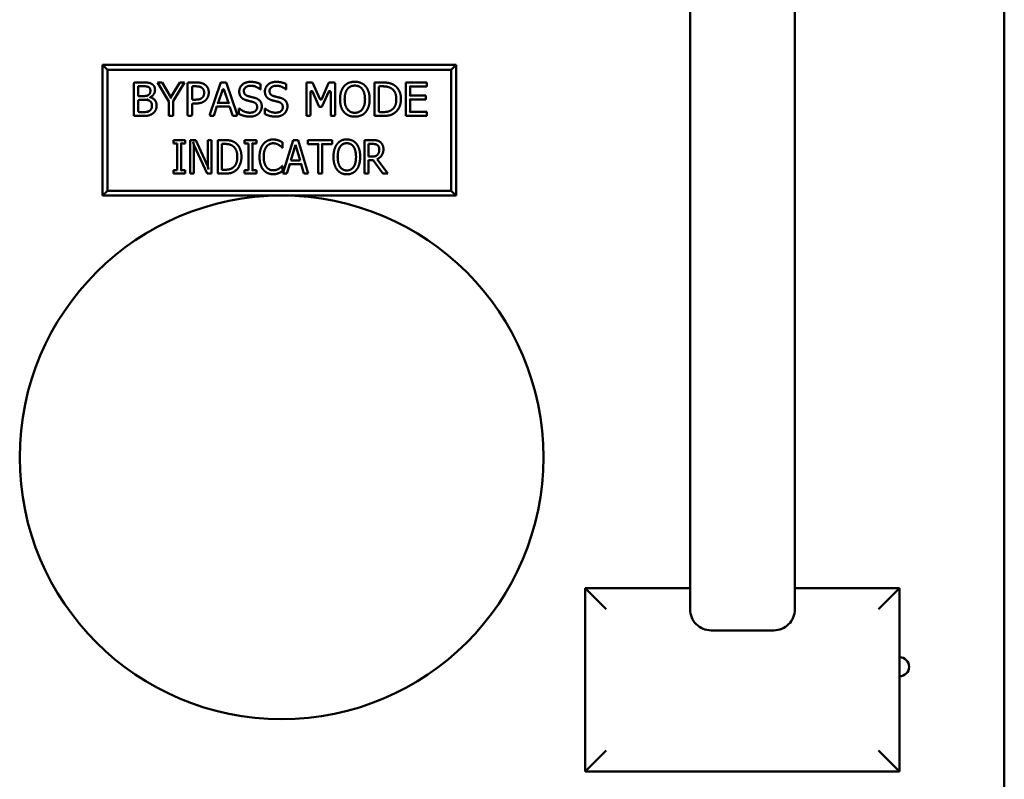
# Model space of a CAD drawing. Header units: inches. Extents: x 0 to 102, y 2 to 64.
# Tile 16 of 18: x 73.13 to 77.83, y 49.73 to 53.36. Entities that reach past the tile are written whole.
import ezdxf

# ---------------------------------------------------------------- set-up
doc = ezdxf.new("R2010")
doc.units = ezdxf.units.IN
doc.header["$LTSCALE"] = 3
doc.header["$MEASUREMENT"] = 0
doc.layers.add('Visible (ANSI)', color=7, linetype='Continuous', lineweight=50)

msp = doc.modelspace()

# ---------------------------------------------------------------- linework, layer by layer
at = {"layer": 'Visible (ANSI)'}
for p, q in [((77.8326, 56.5158), (77.8326, 17.5158)), ((76.3326, 53.4502), (76.3326, 51.8314)), ((76.8326, 51.8314), (76.8326, 53.4502)), ((75.2159, 53.1408), (73.5284, 53.1408)), ((73.5518, 53.1173), (73.5284, 53.1408)), ((73.5284, 53.1408), (73.5284, 52.5158)), ((73.5518, 53.1173), (75.1924, 53.1173)), ((73.5518, 52.5392), (73.5518, 53.1173)), ((75.1924, 53.1173), (75.2159, 53.1408)), ((75.1924, 53.1173), (75.1924, 52.5392)), ((75.2159, 52.5158), (75.2159, 53.1408)), ((73.6775, 52.8962), (73.6775, 53.0512)), ((73.6825, 53.0562), (73.7199, 53.0562)), ((73.7192, 53.0381), (73.6988, 53.0381)), ((73.6988, 53.0381), (73.6988, 52.9913)), ((73.7605, 53.0471), (73.7619, 53.0497)), ((73.7951, 53.0532), (73.7898, 53.0562)), ((73.8439, 52.9648), (73.7898, 53.0562)), ((73.7898, 53.0562), (73.8134, 53.0562)), ((73.8117, 53.0532), (73.8134, 53.0562)), ((73.8134, 53.0562), (73.8546, 52.9858)), ((73.8546, 52.9858), (73.8967, 53.0562)), ((73.9192, 53.0562), (73.8652, 52.967)), ((73.8984, 53.0532), (73.8967, 53.0562)), ((73.8967, 53.0562), (73.9192, 53.0562)), ((73.9139, 53.0532), (73.9192, 53.0562)), ((73.934, 52.9012), (73.934, 53.0512)), ((73.939, 53.0562), (73.9742, 53.0562)), ((73.9553, 53.0328), (73.9553, 52.979)), ((73.9729, 53.0378), (73.9603, 53.0378)), ((74.0403, 52.9028), (74.0909, 53.0528)), ((74.0999, 53.02), (74.08, 52.9591)), ((74.0956, 53.0562), (74.1147, 53.0562)), ((74.1294, 52.9591), (74.1094, 53.02)), ((74.1194, 53.0528), (74.17, 52.9028)), ((74.282, 53.0233), (74.2805, 53.0233)), ((74.282, 53.0487), (74.282, 53.0233)), ((74.4045, 53.0233), (74.403, 53.0233)), ((74.4045, 53.0487), (74.4045, 53.0233)), ((74.5011, 53.0562), (74.5302, 53.0562)), ((74.5011, 52.8962), (74.5011, 53.0562)), ((74.5302, 53.0562), (74.5655, 52.9775)), ((74.5746, 52.9776), (74.6074, 53.0532)), ((74.612, 53.0562), (74.6333, 53.0562)), ((74.6383, 53.0512), (74.6383, 52.9012)), ((74.8294, 53.0532), (74.8264, 53.0562)), ((74.8264, 52.8962), (74.8264, 53.0562)), ((74.8264, 53.0562), (74.8629, 53.0562)), ((74.8477, 53.0328), (74.8477, 52.9196)), ((74.8639, 53.0378), (74.8527, 53.0378)), ((74.9787, 53.0532), (74.9757, 53.0562)), ((74.9757, 52.8962), (74.9757, 53.0562)), ((74.9757, 53.0562), (75.0758, 53.0562)), ((74.9939, 53.0403), (74.9969, 53.0373)), ((75.0758, 53.0373), (74.9969, 53.0373)), ((74.9969, 53.0373), (74.9969, 52.9935)), ((75.0728, 53.0532), (75.0758, 53.0562)), ((75.0728, 53.0403), (75.0758, 53.0373)), ((75.0758, 53.0562), (75.0758, 53.0373)), ((73.6988, 52.9913), (73.7229, 52.9913)), ((73.7229, 52.9735), (73.7038, 52.9735)), ((73.7509, 52.9694), (73.7387, 52.9759)), ((73.7531, 52.9878), (73.7561, 52.986)), ((73.7531, 52.9829), (73.7561, 52.9852)), ((73.7561, 52.986), (73.7561, 52.9852)), ((73.8546, 52.9799), (73.8546, 52.9858)), ((73.9603, 52.974), (73.9698, 52.974)), ((74.521, 53.0103), (74.521, 52.9012)), ((74.561, 52.9433), (74.5305, 53.0124)), ((74.6075, 53.0126), (74.5766, 52.9433)), ((74.617, 52.9012), (74.617, 53.0105)), ((74.9939, 52.9905), (74.9969, 52.9935)), ((74.9939, 52.9775), (74.9969, 52.9745)), ((74.9969, 52.9935), (75.0705, 52.9935)), ((75.0705, 52.9745), (74.9969, 52.9745)), ((74.9969, 52.9745), (74.9969, 52.9152)), ((75.0675, 52.9905), (75.0705, 52.9935)), ((75.0675, 52.9775), (75.0705, 52.9745)), ((75.0705, 52.9935), (75.0705, 52.9745)), ((73.6988, 52.9685), (73.6988, 52.9194)), ((73.8469, 52.9656), (73.8439, 52.9648)), ((73.8439, 52.8962), (73.8439, 52.9648)), ((73.8622, 52.9679), (73.8652, 52.967)), ((73.8652, 52.967), (73.8652, 52.8962)), ((73.9553, 52.9509), (73.9553, 52.9012)), ((73.9733, 52.9559), (73.9603, 52.9559)), ((74.0742, 52.941), (74.0596, 52.8962)), ((74.072, 52.944), (74.0742, 52.941)), ((74.1316, 52.941), (74.0742, 52.941)), ((74.0759, 52.9561), (74.08, 52.9591)), ((74.08, 52.9591), (74.1294, 52.9591)), ((74.1335, 52.9561), (74.1294, 52.9591)), ((74.1486, 52.8997), (74.1364, 52.9375)), ((74.1794, 52.9058), (74.1794, 52.9325)), ((74.1794, 52.9325), (74.181, 52.9325)), ((74.302, 52.9058), (74.302, 52.9325)), ((74.302, 52.9325), (74.3035, 52.9325)), ((74.5721, 52.9403), (74.5656, 52.9403)), ((73.6805, 52.8992), (73.6775, 52.8962)), ((73.7234, 52.8962), (73.6775, 52.8962)), ((73.7038, 52.9144), (73.716, 52.9144)), ((73.7414, 52.9133), (73.7523, 52.9211)), ((73.8469, 52.8992), (73.8439, 52.8962)), ((73.8652, 52.8962), (73.8439, 52.8962)), ((73.8622, 52.8992), (73.8652, 52.8962)), ((73.9503, 52.8962), (73.939, 52.8962)), ((74.0596, 52.8962), (74.0451, 52.8962)), ((74.0575, 52.8992), (74.0596, 52.8962)), ((74.1652, 52.8962), (74.1534, 52.8962)), ((74.516, 52.8962), (74.5011, 52.8962)), ((74.6333, 52.8962), (74.622, 52.8962)), ((74.8294, 52.8992), (74.8264, 52.8962)), ((74.8633, 52.8962), (74.8264, 52.8962)), ((74.8527, 52.9146), (74.8639, 52.9146)), ((74.9787, 52.8992), (74.9757, 52.8962)), ((75.0758, 52.8962), (74.9757, 52.8962)), ((74.9939, 52.9122), (74.9969, 52.9152)), ((74.9969, 52.9152), (75.0758, 52.9152)), ((75.0728, 52.9122), (75.0758, 52.9152)), ((75.0728, 52.8992), (75.0758, 52.8962)), ((75.0758, 52.9152), (75.0758, 52.8962)), ((73.8662, 52.781), (73.9222, 52.781)), ((73.8662, 52.7647), (73.8662, 52.781)), ((73.8846, 52.7647), (73.8662, 52.7647)), ((73.8846, 52.6373), (73.8846, 52.7647)), ((73.9008, 52.7677), (73.9038, 52.7647)), ((73.9222, 52.7647), (73.9038, 52.7647)), ((73.9038, 52.7647), (73.9038, 52.6373)), ((73.9192, 52.7677), (73.9222, 52.7647)), ((73.9222, 52.781), (73.9222, 52.7647)), ((73.9487, 52.778), (73.9457, 52.781)), ((73.9457, 52.621), (73.9457, 52.781)), ((73.9457, 52.781), (73.9728, 52.781)), ((73.9606, 52.7727), (73.9636, 52.759)), ((74.027, 52.621), (73.9636, 52.759)), ((73.9636, 52.759), (73.9636, 52.621)), ((73.9708, 52.778), (73.9728, 52.781)), ((73.9728, 52.781), (74.0306, 52.6543)), ((74.0336, 52.778), (74.0306, 52.781)), ((74.0306, 52.781), (74.0485, 52.781)), ((74.0306, 52.6543), (74.0306, 52.781)), ((74.0455, 52.778), (74.0485, 52.781)), ((74.0485, 52.781), (74.0485, 52.621)), ((74.0808, 52.778), (74.0778, 52.781)), ((74.0778, 52.621), (74.0778, 52.781)), ((74.0778, 52.781), (74.1105, 52.781)), ((74.1115, 52.7626), (74.097, 52.7626)), ((74.097, 52.7626), (74.097, 52.6394)), ((74.2063, 52.781), (74.2623, 52.781)), ((74.2063, 52.7647), (74.2063, 52.781)), ((74.2247, 52.7647), (74.2063, 52.7647)), ((74.2247, 52.6373), (74.2247, 52.7647)), ((74.2409, 52.7677), (74.2439, 52.7647)), ((74.2623, 52.7647), (74.2439, 52.7647)), ((74.2439, 52.7647), (74.2439, 52.6373)), ((74.2593, 52.7677), (74.2623, 52.7647)), ((74.2623, 52.781), (74.2623, 52.7647)), ((74.3078, 52.751), (74.3101, 52.7492)), ((74.3868, 52.7447), (74.3852, 52.7447)), ((74.3868, 52.7704), (74.3868, 52.7447)), ((74.3891, 52.621), (74.4376, 52.781)), ((74.4489, 52.7591), (74.4268, 52.6839)), ((74.4398, 52.778), (74.4376, 52.781)), ((74.4376, 52.781), (74.4611, 52.781)), ((74.4711, 52.6839), (74.4489, 52.7591)), ((74.4588, 52.778), (74.4611, 52.781)), ((74.4611, 52.781), (74.5096, 52.621)), ((74.5115, 52.778), (74.5085, 52.781)), ((74.5085, 52.7621), (74.5085, 52.781)), ((74.5085, 52.781), (74.6244, 52.781)), ((74.5115, 52.7651), (74.5085, 52.7621)), ((74.5569, 52.7621), (74.5085, 52.7621)), ((74.5599, 52.7651), (74.5569, 52.7621)), ((74.5569, 52.621), (74.5569, 52.7621)), ((74.5731, 52.7651), (74.5761, 52.7621)), ((74.6244, 52.7621), (74.5761, 52.7621)), ((74.5761, 52.7621), (74.5761, 52.621)), ((74.6214, 52.778), (74.6244, 52.781)), ((74.6214, 52.7651), (74.6244, 52.7621)), ((74.6244, 52.781), (74.6244, 52.7621)), ((74.7789, 52.621), (74.7789, 52.781)), ((74.7789, 52.781), (74.8159, 52.781)), ((74.817, 52.7626), (74.7981, 52.7626)), ((74.7981, 52.7626), (74.7981, 52.7024)), ((74.7981, 52.7024), (74.8149, 52.7024)), ((74.839, 52.6906), (74.8902, 52.621)), ((74.0336, 52.6405), (74.0306, 52.6543)), ((74.3716, 52.6419), (74.37, 52.6445)), ((74.3853, 52.6573), (74.3868, 52.6573)), ((74.3858, 52.6563), (74.3868, 52.6573)), ((74.3868, 52.6573), (74.3868, 52.6319)), ((74.4215, 52.6657), (74.4084, 52.621)), ((74.4193, 52.6687), (74.4215, 52.6657)), ((74.4764, 52.6657), (74.4215, 52.6657)), ((74.4268, 52.6839), (74.4711, 52.6839)), ((74.4786, 52.6687), (74.4764, 52.6657)), ((74.4893, 52.621), (74.4764, 52.6657)), ((74.8198, 52.6847), (74.7981, 52.6847)), ((74.7981, 52.6847), (74.7981, 52.621)), ((74.8655, 52.621), (74.8198, 52.6847)), ((73.8662, 52.621), (73.8662, 52.6373)), ((73.8662, 52.6373), (73.8846, 52.6373)), ((73.9222, 52.621), (73.8662, 52.621)), ((73.9008, 52.6343), (73.9038, 52.6373)), ((73.9038, 52.6373), (73.9222, 52.6373)), ((73.9192, 52.6343), (73.9222, 52.6373)), ((73.9192, 52.624), (73.9222, 52.621)), ((73.9222, 52.6373), (73.9222, 52.621)), ((73.9487, 52.624), (73.9457, 52.621)), ((73.9636, 52.621), (73.9457, 52.621)), ((73.9606, 52.624), (73.9636, 52.621)), ((74.0289, 52.624), (74.027, 52.621)), ((74.0485, 52.621), (74.027, 52.621)), ((74.0455, 52.624), (74.0485, 52.621)), ((74.0808, 52.624), (74.0778, 52.621)), ((74.1109, 52.621), (74.0778, 52.621)), ((74.097, 52.6394), (74.1115, 52.6394)), ((74.2063, 52.621), (74.2063, 52.6373)), ((74.2063, 52.6373), (74.2247, 52.6373)), ((74.2623, 52.621), (74.2063, 52.621)), ((74.2409, 52.6343), (74.2439, 52.6373)), ((74.2439, 52.6373), (74.2623, 52.6373)), ((74.2593, 52.6343), (74.2623, 52.6373)), ((74.2593, 52.624), (74.2623, 52.621)), ((74.2623, 52.6373), (74.2623, 52.621)), ((74.3666, 52.6256), (74.3676, 52.6228)), ((74.3931, 52.624), (74.3891, 52.621)), ((74.4084, 52.621), (74.3891, 52.621)), ((74.4062, 52.624), (74.4084, 52.621)), ((74.4916, 52.624), (74.4893, 52.621)), ((74.5096, 52.621), (74.4893, 52.621)), ((74.5055, 52.624), (74.5096, 52.621)), ((74.5599, 52.624), (74.5569, 52.621)), ((74.5761, 52.621), (74.5569, 52.621)), ((74.5731, 52.624), (74.5761, 52.621)), ((74.7981, 52.621), (74.7789, 52.621)), ((74.8902, 52.621), (74.8655, 52.621)), ((73.5518, 52.5392), (73.5284, 52.5158)), ((73.5284, 52.5158), (75.2159, 52.5158)), ((75.1924, 52.5392), (73.5518, 52.5392)), ((75.1924, 52.5392), (75.2159, 52.5158)), ((76.3326, 51.8314), (76.3326, 50.6408)), ((76.8326, 50.6408), (76.8326, 51.8314)), ((75.8326, 50.6408), (76.3326, 50.6408)), ((75.8326, 49.7658), (75.8326, 50.6408)), ((75.9326, 50.5408), (75.8326, 50.6408)), ((76.3326, 50.6408), (76.3326, 50.5401)), ((76.8326, 50.6408), (77.3326, 50.6408)), ((76.8326, 50.6408), (76.8326, 50.5401)), ((77.2326, 50.5408), (77.3326, 50.6408)), ((77.3326, 50.6408), (77.3326, 49.7658)), ((76.7326, 50.4394), (76.4326, 50.4394)), ((75.9326, 49.8658), (75.8326, 49.7658)), ((77.2326, 49.8658), (77.3326, 49.7658)), ((77.3326, 49.7658), (75.8326, 49.7658))]:
    msp.add_line(p, q, dxfattribs=at)
msp.add_circle((74.3826, 51.2658), 1.25, dxfattribs=at)
for centre, radius, start, end in [((73.6825, 53.0512), 0.005, 90, 180), ((73.939, 53.0512), 0.005, 90, 180), ((73.9603, 53.0328), 0.005, 90, 180), ((74.0956, 53.0512), 0.005, 90, 161.3703), ((74.1046, 53.0184), 0.005, 18.1979, 161.8911), ((74.1147, 53.0512), 0.005, 18.6297, 90), ((74.612, 53.0512), 0.005, 90, 156.5502), ((74.6333, 53.0512), 0.005, 0, 90), ((74.8527, 53.0328), 0.005, 90, 180), ((73.7038, 52.9685), 0.005, 90, 180), ((73.9603, 52.979), 0.005, 180, 270), ((74.526, 53.0103), 0.005, 23.8079, 180), ((74.57, 52.9795), 0.005, 204.1479, 336.5502), ((74.612, 53.0105), 0.005, 0, 155.9934), ((73.9603, 52.9509), 0.005, 90, 180), ((74.1316, 52.936), 0.005, 17.9854, 90), ((74.5656, 52.9453), 0.005, 203.8079, 270), ((74.5721, 52.9453), 0.005, 270, 335.9934), ((73.7038, 52.9194), 0.005, 180, 270), ((73.939, 52.9012), 0.005, 180, 270), ((73.9503, 52.9012), 0.005, 270, 0), ((74.0451, 52.9012), 0.005, 161.3703, 270), ((74.1534, 52.9012), 0.005, 197.9854, 270), ((74.1652, 52.9012), 0.005, 270, 18.6297), ((74.516, 52.9012), 0.005, 270, 0), ((74.622, 52.9012), 0.005, 180, 270), ((74.6333, 52.9012), 0.005, 270, 0), ((74.8527, 52.9196), 0.005, 180, 270), ((77.3326, 50.2658), 0.0455, 270, 90)]:
    msp.add_arc(centre, radius, start, end, dxfattribs=at)
for points in [[(73.7482, 53.0339), (73.743, 53.0368), (73.7304, 53.0381), (73.7192, 53.0381)], [(73.7199, 53.0562), (73.737, 53.0562), (73.7542, 53.054), (73.7619, 53.0497)], [(73.7474, 52.9966), (73.7523, 52.9997), (73.7564, 53.0097), (73.7564, 53.0172)], [(73.7564, 53.0172), (73.7564, 53.0229), (73.7525, 53.0315), (73.7482, 53.0339)], [(73.7785, 53.0202), (73.7785, 53.0089), (73.7666, 52.991), (73.7561, 52.986)], [(73.7619, 53.0497), (73.7706, 53.0452), (73.7785, 53.0303), (73.7785, 53.0202)], [(74.0014, 53.0317), (73.9964, 53.0351), (73.9829, 53.0378), (73.9729, 53.0378)], [(73.9742, 53.0562), (73.9885, 53.0562), (74.0084, 53.0516), (74.0161, 53.0462)], [(74.013, 53.0073), (74.013, 53.0156), (74.0073, 53.0278), (74.0014, 53.0317)], [(74.0161, 53.0462), (74.025, 53.0401), (74.0351, 53.0213), (74.0351, 53.008)], [(74.1806, 53.0133), (74.1806, 53.0328), (74.211, 53.0591), (74.2344, 53.0591)], [(74.2358, 53.0407), (74.2211, 53.0407), (74.2028, 53.0268), (74.2028, 53.0155)], [(74.2344, 53.0591), (74.2479, 53.0591), (74.2718, 53.0538), (74.282, 53.0487)], [(74.2805, 53.0233), (74.2728, 53.0303), (74.2489, 53.0407), (74.2358, 53.0407)], [(74.3031, 53.0133), (74.3031, 53.0328), (74.3335, 53.0591), (74.3569, 53.0591)], [(74.3584, 53.0407), (74.3436, 53.0407), (74.3253, 53.0268), (74.3253, 53.0155)], [(74.3569, 53.0591), (74.3704, 53.0591), (74.3943, 53.0538), (74.4045, 53.0487)], [(74.403, 53.0233), (74.3953, 53.0303), (74.3715, 53.0407), (74.3584, 53.0407)], [(74.6969, 53.0246), (74.6906, 53.0164), (74.6838, 52.9918), (74.6838, 52.9762)], [(74.7324, 53.0412), (74.7209, 53.0412), (74.7035, 53.0331), (74.6969, 53.0246)], [(74.7678, 53.0246), (74.7615, 53.0329), (74.7436, 53.0412), (74.7324, 53.0412)], [(74.7809, 52.9762), (74.7809, 52.992), (74.7741, 53.0166), (74.7678, 53.0246)], [(74.8629, 53.0562), (74.8854, 53.0562), (74.9111, 53.0495), (74.9202, 53.0435)], [(74.9202, 53.0435), (74.9356, 53.0333), (74.9526, 52.9994), (74.9526, 52.9761)], [(73.7229, 52.9913), (73.7329, 52.9913), (73.7424, 52.9933), (73.7474, 52.9966)], [(73.7509, 52.9694), (73.7459, 52.9719), (73.7339, 52.9735), (73.7229, 52.9735)], [(73.7639, 52.9445), (73.7639, 52.9535), (73.7587, 52.9652), (73.7509, 52.9694)], [(73.7561, 52.9852), (73.7704, 52.9813), (73.7861, 52.9607), (73.7861, 52.9454)], [(74.0211, 52.9725), (74.0128, 52.9643), (73.9904, 52.9559), (73.9733, 52.9559)], [(74.0351, 53.008), (74.0351, 52.9976), (74.0277, 52.979), (74.0211, 52.9725)], [(74.191, 52.9844), (74.1861, 52.9897), (74.1806, 53.004), (74.1806, 53.0133)], [(74.2174, 52.9703), (74.2091, 52.9725), (74.196, 52.9791), (74.191, 52.9844)], [(74.2028, 53.0155), (74.2028, 53.0054), (74.2135, 52.9933), (74.2237, 52.9906)], [(74.2464, 52.963), (74.239, 52.9651), (74.2266, 52.9679), (74.2174, 52.9703)], [(74.2237, 52.9906), (74.2304, 52.9888), (74.25, 52.9841), (74.2565, 52.9822)], [(74.2565, 52.9822), (74.2729, 52.9771), (74.2882, 52.9568), (74.2882, 52.9419)], [(74.3135, 52.9844), (74.3086, 52.9897), (74.3031, 53.004), (74.3031, 53.0133)], [(74.34, 52.9703), (74.3317, 52.9725), (74.3186, 52.9791), (74.3135, 52.9844)], [(74.3253, 53.0155), (74.3253, 53.0054), (74.3361, 52.9933), (74.3462, 52.9906)], [(74.3689, 52.963), (74.3615, 52.9651), (74.3492, 52.9679), (74.34, 52.9703)], [(74.3462, 52.9906), (74.3529, 52.9888), (74.3725, 52.9841), (74.379, 52.9822)], [(74.379, 52.9822), (74.3955, 52.9771), (74.4108, 52.9568), (74.4108, 52.9419)], [(74.6807, 52.9146), (74.6715, 52.9253), (74.6617, 52.9565), (74.6617, 52.9762)], [(74.6838, 52.9762), (74.6838, 52.9447), (74.7103, 52.9113), (74.7324, 52.9113)], [(74.7324, 52.9113), (74.7546, 52.9113), (74.7809, 52.9447), (74.7809, 52.9762)], [(74.8031, 52.9762), (74.8031, 52.9568), (74.7933, 52.9253), (74.7839, 52.9146)], [(74.9526, 52.9761), (74.9526, 52.9542), (74.9348, 52.9189), (74.9199, 52.9091)], [(73.7523, 52.9211), (73.7583, 52.9254), (73.7639, 52.936), (73.7639, 52.9445)], [(74.181, 52.9325), (74.1915, 52.9227), (74.2181, 52.9118), (74.2304, 52.9118)], [(74.2304, 52.9118), (74.248, 52.9118), (74.2661, 52.9264), (74.2661, 52.9385)], [(74.2661, 52.9385), (74.2661, 52.9481), (74.2566, 52.96), (74.2464, 52.963)], [(74.2882, 52.9419), (74.2882, 52.9324), (74.2806, 52.9143), (74.2737, 52.9079)], [(74.3035, 52.9325), (74.314, 52.9227), (74.3406, 52.9118), (74.3529, 52.9118)], [(74.3529, 52.9118), (74.3706, 52.9118), (74.3886, 52.9264), (74.3886, 52.9385)], [(74.3886, 52.9385), (74.3886, 52.9481), (74.3791, 52.96), (74.3689, 52.963)], [(74.4108, 52.9419), (74.4108, 52.9324), (74.4031, 52.9143), (74.3962, 52.9079)], [(73.716, 52.9144), (73.73, 52.9144), (73.7461, 52.917), (73.7523, 52.9211)], [(74.232, 52.8934), (74.2146, 52.8934), (74.1902, 52.9006), (74.1794, 52.9058)], [(74.2737, 52.9079), (74.2661, 52.9009), (74.2466, 52.8934), (74.232, 52.8934)], [(74.3545, 52.8934), (74.3371, 52.8934), (74.3127, 52.9006), (74.302, 52.9058)], [(74.3962, 52.9079), (74.3886, 52.9009), (74.3691, 52.8934), (74.3545, 52.8934)], [(74.7323, 52.8929), (74.7161, 52.8929), (74.6902, 52.9039), (74.6807, 52.9146)], [(74.7839, 52.9146), (74.7741, 52.9035), (74.748, 52.8929), (74.7323, 52.8929)], [(74.9199, 52.9091), (74.9077, 52.9014), (74.8827, 52.8962), (74.8633, 52.8962)], [(74.2955, 52.7618), (74.304, 52.7726), (74.3276, 52.7838), (74.3423, 52.7838)], [(74.3423, 52.7838), (74.3496, 52.7838), (74.3623, 52.7815), (74.3676, 52.7797)], [(74.6478, 52.7627), (74.6562, 52.7733), (74.6797, 52.7844), (74.6942, 52.7844)], [(74.6942, 52.7844), (74.7088, 52.7844), (74.7324, 52.773), (74.7406, 52.7627)], [(74.1105, 52.781), (74.1308, 52.781), (74.1539, 52.7743), (74.1619, 52.7683)], [(74.1495, 52.753), (74.1418, 52.758), (74.1245, 52.7626), (74.1115, 52.7626)], [(74.1713, 52.7011), (74.1713, 52.7195), (74.1603, 52.7456), (74.1495, 52.753)], [(74.1619, 52.7683), (74.1758, 52.758), (74.1911, 52.7242), (74.1911, 52.7009)], [(74.2775, 52.7009), (74.2775, 52.721), (74.2867, 52.7508), (74.2955, 52.7618)], [(74.3101, 52.7492), (74.304, 52.7411), (74.2973, 52.7163), (74.2973, 52.7009)], [(74.342, 52.7657), (74.3328, 52.7657), (74.3164, 52.7573), (74.3101, 52.7492)], [(74.369, 52.758), (74.3636, 52.7614), (74.3506, 52.7657), (74.342, 52.7657)], [(74.3676, 52.7797), (74.3722, 52.778), (74.382, 52.7732), (74.3868, 52.7704)], [(74.3852, 52.7447), (74.3828, 52.7473), (74.3747, 52.7545), (74.369, 52.758)], [(74.6305, 52.701), (74.6305, 52.7211), (74.6395, 52.7517), (74.6478, 52.7627)], [(74.6622, 52.7494), (74.6565, 52.7412), (74.6504, 52.7166), (74.6504, 52.701)], [(74.6942, 52.766), (74.6838, 52.766), (74.6681, 52.7579), (74.6622, 52.7494)], [(74.7262, 52.7494), (74.7205, 52.7577), (74.7043, 52.766), (74.6942, 52.766)], [(74.738, 52.701), (74.738, 52.7168), (74.7318, 52.7413), (74.7262, 52.7494)], [(74.7406, 52.7627), (74.7488, 52.7521), (74.7579, 52.721), (74.7579, 52.701)], [(74.8159, 52.781), (74.8283, 52.781), (74.845, 52.778), (74.8525, 52.7726)], [(74.8399, 52.7571), (74.8359, 52.7601), (74.825, 52.7626), (74.817, 52.7626)], [(74.8688, 52.7376), (74.8688, 52.7201), (74.8529, 52.6963), (74.839, 52.6906)], [(74.849, 52.7359), (74.849, 52.7429), (74.8446, 52.7536), (74.8399, 52.7571)], [(74.8408, 52.7107), (74.845, 52.7151), (74.849, 52.7276), (74.849, 52.7359)], [(74.8525, 52.7726), (74.86, 52.7671), (74.8688, 52.7501), (74.8688, 52.7376)], [(74.1513, 52.65), (74.1613, 52.6576), (74.1713, 52.6825), (74.1713, 52.7011)], [(74.1911, 52.7009), (74.1911, 52.679), (74.1752, 52.6437), (74.1618, 52.6338)], [(74.2956, 52.6391), (74.2869, 52.6495), (74.2775, 52.6806), (74.2775, 52.7009)], [(74.2973, 52.7009), (74.2973, 52.6844), (74.3044, 52.6607), (74.3107, 52.6525)], [(74.6478, 52.6394), (74.6395, 52.65), (74.6305, 52.6813), (74.6305, 52.701)], [(74.6504, 52.701), (74.6504, 52.6695), (74.6742, 52.636), (74.6942, 52.636)], [(74.6942, 52.636), (74.7143, 52.636), (74.738, 52.6695), (74.738, 52.701)], [(74.7579, 52.701), (74.7579, 52.6815), (74.7489, 52.65), (74.7406, 52.6394)], [(74.8149, 52.7024), (74.8231, 52.7024), (74.8363, 52.7057), (74.8408, 52.7107)], [(74.1115, 52.6394), (74.1243, 52.6394), (74.1434, 52.6439), (74.1513, 52.65)], [(74.3107, 52.6525), (74.3166, 52.6446), (74.333, 52.6366), (74.342, 52.6366)], [(74.342, 52.6366), (74.3503, 52.6366), (74.3645, 52.6411), (74.37, 52.6445)], [(74.37, 52.6445), (74.3754, 52.6478), (74.3831, 52.6548), (74.3853, 52.6573)], [(74.1618, 52.6338), (74.1509, 52.6262), (74.1284, 52.621), (74.1109, 52.621)], [(74.342, 52.6181), (74.3279, 52.6181), (74.3042, 52.6286), (74.2956, 52.6391)], [(74.3676, 52.6228), (74.3614, 52.6205), (74.3506, 52.6181), (74.342, 52.6181)], [(74.3868, 52.6319), (74.382, 52.6294), (74.3737, 52.6249), (74.3676, 52.6228)], [(74.6942, 52.6176), (74.6795, 52.6176), (74.6562, 52.6286), (74.6478, 52.6394)], [(74.7406, 52.6394), (74.7318, 52.6283), (74.7082, 52.6176), (74.6942, 52.6176)]]:
    msp.add_open_spline(points, degree=2, dxfattribs=at)
for points, degree, knots in [([(74.6617, 52.9762), (74.6617, 52.9963), (74.6716, 53.0269), (74.6808, 53.0379)], 2, [0, 0, 0, 1, 1.997683, 1.997683, 1.997683]), ([(74.6809, 53.038), (74.6809, 53.038), (74.6809, 53.038), (74.6808, 53.0379), (74.6808, 53.0379), (74.6808, 53.0379)], 3, [0, 0, 0, 0, 0.0001692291, 0.0001692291, 0.0003384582, 0.0003384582, 0.0003384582, 0.0003384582]), ([(74.6809, 53.038), (74.6902, 53.0486), (74.7162, 53.0596), (74.7323, 53.0596)], 2, [0.002358, 0.002358, 0.002358, 1, 2, 2, 2]), ([(74.7323, 53.0596), (74.7487, 53.0596), (74.7748, 53.0482), (74.7839, 53.038)], 2, [0, 0, 0, 1, 1.998167, 1.998167, 1.998167]), ([(74.784, 53.0379), (74.7839, 53.0379), (74.7839, 53.0379), (74.7839, 53.038), (74.7839, 53.038), (74.7839, 53.038)], 3, [0, 0, 0, 0, 0.0001274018, 0.0001274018, 0.0002548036, 0.0002548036, 0.0002548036, 0.0002548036]), ([(74.784, 53.0379), (74.793, 53.0273), (74.8031, 52.9962), (74.8031, 52.9762)], 2, [0.001794, 0.001794, 0.001794, 1, 2, 2, 2]), ([(74.9062, 53.0282), (74.8976, 53.0333), (74.8783, 53.0378), (74.8639, 53.0378)], 2, [0.002209, 0.002209, 0.002209, 1, 2, 2, 2]), ([(74.9304, 52.9764), (74.9304, 52.9948), (74.9183, 53.0208), (74.9062, 53.0282)], 2, [0, 0, 0, 1, 1.998426, 1.998426, 1.998426]), ([(74.9062, 53.0282), (74.9062, 53.0282), (74.9062, 53.0282), (74.9062, 53.0282), (74.9062, 53.0282), (74.9062, 53.0282)], 3, [0, 0, 0, 0, 0.0001123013, 0.0001123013, 0.0002246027, 0.0002246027, 0.0002246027, 0.0002246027]), ([(73.9698, 52.974), (73.9828, 52.974), (73.9987, 52.9782), (74.0039, 52.9836)], 2, [0, 0, 0, 1, 1.996557, 1.996557, 1.996557]), ([(74.0039, 52.9837), (74.0087, 52.9884), (74.013, 52.9997), (74.013, 53.0073)], 2, [0.003912, 0.003912, 0.003912, 1, 2, 2, 2]), ([(74.0039, 52.9837), (74.0039, 52.9836), (74.0039, 52.9836), (74.0039, 52.9836), (74.0039, 52.9836), (74.0039, 52.9836)], 3, [0, 0, 0, 0, 0.0001331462, 0.0001331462, 0.0002662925, 0.0002662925, 0.0002662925, 0.0002662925]), ([(74.9082, 52.9253), (74.9193, 52.9328), (74.9304, 52.9577), (74.9304, 52.9764)], 2, [0.001555, 0.001555, 0.001555, 1, 2, 2, 2]), ([(73.7861, 52.9454), (73.7861, 52.9334), (73.777, 52.9152), (73.7695, 52.9092)], 2, [0, 0, 0, 1, 1.998038, 1.998038, 1.998038]), ([(74.8639, 52.9146), (74.8781, 52.9146), (74.8994, 52.9192), (74.9081, 52.9252)], 2, [0, 0, 0, 1, 1.998025, 1.998025, 1.998025]), ([(74.9082, 52.9253), (74.9082, 52.9253), (74.9081, 52.9253), (74.9081, 52.9253), (74.9081, 52.9253), (74.9081, 52.9252)], 3, [0, 0, 0, 0, 0.0001063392, 0.0001063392, 0.0002126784, 0.0002126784, 0.0002126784, 0.0002126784]), ([(73.7694, 52.9092), (73.7604, 52.9022), (73.7398, 52.8962), (73.7234, 52.8962)], 2, [0.001604, 0.001604, 0.001604, 1, 2, 2, 2]), ([(73.7694, 52.9092), (73.7694, 52.9092), (73.7695, 52.9092), (73.7695, 52.9092), (73.7695, 52.9092), (73.7695, 52.9092)], 3, [0, 0, 0, 0, 0.0000945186, 0.0000945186, 0.0001890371, 0.0001890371, 0.0001890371, 0.0001890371]), ([(74.9183, 52.9116), (74.9183, 52.9116), (74.9183, 52.9116), (74.9185, 52.9112), (74.9187, 52.9109), (74.9191, 52.9103), (74.9193, 52.91), (74.9196, 52.9096), (74.9197, 52.9094), (74.9199, 52.9091), (74.9199, 52.9091), (74.9199, 52.9091)], 3, [-0.01200768, -0.01200768, -0.01200768, -0.01200768, -0.01195212, -0.01195212, -0.00892998, -0.00892998, -0.00595314, -0.00595314, -0.00297652, -0.00297652, 0, 0, 0, 0]), ([(74.3865, 52.7477), (74.3865, 52.7477), (74.3865, 52.7477), (74.3864, 52.7474), (74.3863, 52.7472), (74.3861, 52.7468), (74.386, 52.7466), (74.3858, 52.746), (74.3856, 52.7457), (74.3854, 52.7452), (74.3854, 52.745), (74.3852, 52.7448), (74.3852, 52.7447), (74.3852, 52.7447)], 3, [-0.00006022, -0.00006022, -0.00006022, -0.00006022, 0, 0, 0.00186689, 0.00186689, 0.00372129, 0.00372129, 0.00684471, 0.00684471, 0.00971839, 0.00971839, 0.01247488, 0.01247488, 0.01247488, 0.01247488]), ([(74.6502, 52.7609), (74.6501, 52.7609), (74.6501, 52.7609), (74.6498, 52.7611), (74.6495, 52.7614), (74.6489, 52.7618), (74.6487, 52.762), (74.6482, 52.7624), (74.6481, 52.7625), (74.6478, 52.7627), (74.6478, 52.7627), (74.6478, 52.7627)], 3, [-0.00005556, -0.00005556, -0.00005556, -0.00005556, 0, 0, 0.00302222, 0.00302222, 0.00599909, 0.00599909, 0.00897571, 0.00897571, 0.01195222, 0.01195222, 0.01195222, 0.01195222]), ([(74.7383, 52.7609), (74.7383, 52.7609), (74.7383, 52.7609), (74.7386, 52.7611), (74.7389, 52.7614), (74.7395, 52.7618), (74.7397, 52.762), (74.7401, 52.7624), (74.7403, 52.7625), (74.7406, 52.7627), (74.7406, 52.7627), (74.7406, 52.7627)], 3, [-0.01200752, -0.01200752, -0.01200752, -0.01200752, -0.01195196, -0.01195196, -0.00893004, -0.00893004, -0.00595326, -0.00595326, -0.0029766, -0.0029766, 0, 0, 0, 0]), ([(74.3838, 52.6514), (74.3838, 52.6514), (74.3838, 52.6515), (74.3845, 52.6532), (74.3853, 52.6549), (74.3858, 52.6563)], 3, [-0.01252436, -0.01252436, -0.01252436, -0.01252436, -0.0124291, -0.0124291, -0.00124705, -0.00124705, -0.00124705, -0.00124705]), ([(74.3858, 52.6563), (74.3857, 52.6566), (74.3856, 52.6568), (74.3854, 52.6571), (74.3854, 52.6572), (74.3853, 52.6573), (74.3853, 52.6573), (74.3853, 52.6573)], 3, [-0.006508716, -0.006508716, -0.006508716, -0.006508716, -0.003695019, -0.003695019, -0.000940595, -0.000940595, 0, 0, 0, 0]), ([(74.1601, 52.6363), (74.1601, 52.6363), (74.1601, 52.6363), (74.1603, 52.6359), (74.1605, 52.6356), (74.161, 52.635), (74.1611, 52.6348), (74.1615, 52.6343), (74.1616, 52.6341), (74.1618, 52.6339), (74.1618, 52.6338), (74.1618, 52.6338)], 3, [-0.01200768, -0.01200768, -0.01200768, -0.01200768, -0.01195212, -0.01195212, -0.00892998, -0.00892998, -0.00595315, -0.00595315, -0.00297652, -0.00297652, 0, 0, 0, 0]), ([(74.3838, 52.6337), (74.3838, 52.6337), (74.3838, 52.6337), (74.384, 52.6335), (74.3843, 52.6334), (74.3848, 52.6331), (74.385, 52.633), (74.3856, 52.6326), (74.3859, 52.6324), (74.3863, 52.6322), (74.3865, 52.6321), (74.3867, 52.6319), (74.3868, 52.6319), (74.3868, 52.6319)], 3, [-0.00006499, -0.00006499, -0.00006499, -0.00006499, 0, 0, 0.00224219, 0.00224219, 0.0044484, 0.0044484, 0.00766137, 0.00766137, 0.01042905, 0.01042905, 0.01300416, 0.01300416, 0.01300416, 0.01300416]), ([(76.4326, 50.4394), (76.4203, 50.4394), (76.4058, 50.4423), (76.383, 50.4518), (76.3707, 50.4601), (76.3532, 50.4776), (76.345, 50.49), (76.3355, 50.513), (76.3326, 50.5276), (76.3326, 50.5401)], 3, [-1.5097441, -1.5097441, -1.5097441, -1.5097441, -1.4158845, -1.4158845, -1.3217471, -1.3217471, -1.2272452, -1.2272452, -1.1323921, -1.1323921, -1.1323921, -1.1323921]), ([(76.8326, 50.5401), (76.8326, 50.5276), (76.8297, 50.513), (76.8202, 50.49), (76.812, 50.4776), (76.7945, 50.4601), (76.7822, 50.4518), (76.7594, 50.4423), (76.7449, 50.4394), (76.7326, 50.4394)], 3, [-0.3773519, -0.3773519, -0.3773519, -0.3773519, -0.2824988, -0.2824988, -0.187997, -0.187997, -0.0938595, -0.0938595, 0, 0, 0, 0])]:
    msp.add_open_spline(points, degree=degree, knots=knots, dxfattribs=at)

doc.saveas('drawing.dxf')
